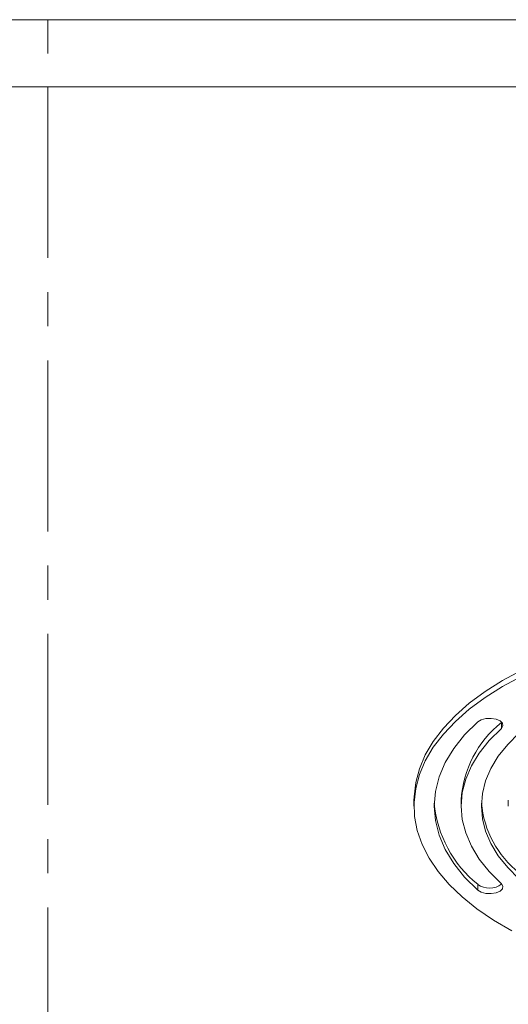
# Model space of a CAD drawing. Header units: millimetres. Extents: x 0 to 420, y 0 to 297.
# Tile 4 of 6: x 206 to 278, y 151 to 297. Entities that reach past the tile are written whole.
import ezdxf

# ---------------------------------------------------------------- set-up
doc = ezdxf.new("R2010")
doc.units = ezdxf.units.MM
doc.header["$LTSCALE"] = 2
doc.linetypes.add('CENTERX2', pattern=[20.32, 12.7, -2.54, 2.54, -2.54])
for name, color, linetype, lineweight in [('DGA-lighting', 7, 'Continuous', 0), ('DGA-quote', 251, 'Continuous', 0), ('DGA-txt', 7, 'Continuous', 0)]:
    doc.layers.add(name, color=color, linetype=linetype, lineweight=lineweight)

msp = doc.modelspace()

# ---------------------------------------------------------------- linework, layer by layer
at = {"layer": 'DGA-lighting', "linetype": 'Continuous'}
for p, q in [((277.36, 192.6), (277.31, 192.55)), ((277.31, 191.68), (277.31, 192.55)), ((264.34, 181.01), (264.34, 180.14)), ((271.34, 181.01), (271.34, 180.14)), ((278.34, 181.01), (278.34, 180.14)), ((273.81, 167.63), (273.81, 168.5))]:
    msp.add_line(p, q, dxfattribs=at)
at = {"layer": 'DGA-lighting', "linetype": 'Continuous', "flags": 128}
for points in [[(264.34, 181.01), (264.35, 181.53), (264.59, 183.62), (265.15, 185.69), (266.02, 187.74), (267.21, 189.74), (268.7, 191.7), (270.48, 193.59), (272.55, 195.41), (274.89, 197.14), (277.49, 198.78), (280.33, 200.31)], [(278.88, 161.59), (276.16, 163.18), (273.69, 164.87), (271.48, 166.64), (269.55, 168.5), (267.92, 170.42), (266.58, 172.41), (265.55, 174.43), (264.83, 176.49), (264.43, 178.57), (264.35, 180.67), (264.59, 182.75), (265.15, 184.83), (266.02, 186.87), (267.21, 188.88), (268.7, 190.83), (270.48, 192.72), (272.55, 194.54), (274.89, 196.27), (277.49, 197.91), (280.33, 199.45)], [(273.81, 192.65), (274.31, 192.95), (275.01, 193.13), (275.79, 193.16), (276.53, 193.04), (277.12, 192.79), (277.48, 192.44), (277.55, 192.05), (277.31, 191.68)], [(273.81, 167.63), (271.86, 169.58), (270.25, 171.6), (268.98, 173.68), (268.07, 175.81), (267.52, 177.97), (267.34, 180.14), (267.52, 182.32), (268.07, 184.47), (268.98, 186.6), (270.25, 188.68), (271.86, 190.71), (273.81, 192.65)], [(277.31, 191.68), (275.51, 189.89), (274.02, 188.02), (272.86, 186.1), (272.02, 184.14), (271.51, 182.15), (271.34, 180.14), (271.51, 178.14), (272.02, 176.15), (272.86, 174.18), (274.02, 172.26), (275.51, 170.4), (277.31, 168.6)], [(279.93, 169.33), (278.25, 171.01), (276.86, 172.76), (275.76, 174.56), (274.97, 176.4), (274.5, 178.26), (274.34, 180.14), (274.5, 182.02), (274.97, 183.89), (275.76, 185.73), (276.86, 187.53), (278.25, 189.27), (279.93, 190.95)], [(277.31, 168.6), (277.55, 168.23), (277.48, 167.84), (277.12, 167.5), (276.53, 167.24), (275.79, 167.13), (275.01, 167.16), (274.31, 167.34), (273.81, 167.63)]]:
    msp.add_lwpolyline(points, dxfattribs=at)
at = {"layer": 'DGA-lighting', "linetype": 'Continuous'}
for centre, radius, start, end in [((287.24, 180.1), 15.92, 128.577, 176.7238), ((284.69, 182.09), 17.4, 184.9862, 231.3235), ((289.35, 181.95), 15.06, 185.2533, 231.3077), ((275.55, 170.87), 2.94, 233.6569, 308.014)]:
    msp.add_arc(centre, radius, start, end, dxfattribs=at)
at = {"layer": 'DGA-quote', "linetype": 'CENTERX2'}
msp.add_lwpolyline([(210, 287), (210, 10)], dxfattribs=at)
at = {"layer": 'DGA-txt'}
for points in [[(420, 297), (0, 297), (0, 0), (420, 0)], [(410, 287), (10, 287), (10, 10), (410, 10)]]:
    msp.add_lwpolyline(points, close=True, dxfattribs=at)
msp.add_lwpolyline([(210, 297), (210, 292)], dxfattribs=at)

doc.saveas('drawing.dxf')
